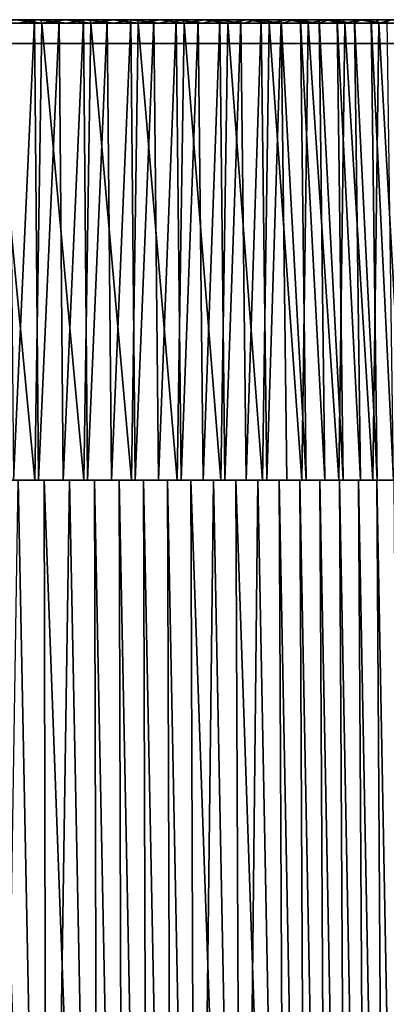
# Model space of a CAD drawing. Header units: millimetres. Extents: x -101 to 102, y -40 to 284.
# Tile 178 of 183: x 22 to 49, y 210 to 283. Entities that reach past the tile are written whole.
import ezdxf

# ---------------------------------------------------------------- set-up
doc = ezdxf.new("R2010")
doc.units = ezdxf.units.MM
doc.header["$LTSCALE"] = 65.185185
for name, color, linetype in [('281', 7, 'CONTINUOUS'), ('282', 7, 'CONTINUOUS'), ('283', 7, 'CONTINUOUS'), ('284', 7, 'CONTINUOUS'), ('285', 7, 'CONTINUOUS'), ('291', 7, 'CONTINUOUS'), ('292', 7, 'CONTINUOUS'), ('293', 7, 'CONTINUOUS'), ('298', 7, 'CONTINUOUS')]:
    doc.layers.add(name, color=color, linetype=linetype)

msp = doc.modelspace()

# ---------------------------------------------------------------- linework, layer by layer
at = {"layer": '281', "color": 7, "linetype": 'Continuous'}
for points in [[(21.231, 282.968, 56.399), (23.067, 282.968, 55.674), (16.454, 282.968, 56.411), (21.231, 282.968, 56.399)], [(16.454, 282.968, 56.411), (23.067, 282.968, 55.674), (20.186, 282.968, 55.187), (16.454, 282.968, 56.411)], [(23.53, 282.968, -55.469), (21.693, 282.968, -56.213), (19.687, 282.968, -55.36), (23.53, 282.968, -55.469)], [(25.343, 282.968, -54.664), (23.53, 282.968, -55.469), (19.687, 282.968, -55.36), (25.343, 282.968, -54.664)], [(23.258, 282.968, -53.958), (25.343, 282.968, -54.664), (19.687, 282.968, -55.36), (23.258, 282.968, -53.958)], [(24.874, 282.968, 54.891), (26.654, 282.968, 54.049), (20.186, 282.968, 55.187), (24.874, 282.968, 54.891)], [(20.186, 282.968, 55.187), (26.654, 282.968, 54.049), (23.824, 282.968, 53.716), (20.186, 282.968, 55.187)], [(23.067, 282.968, 55.674), (24.874, 282.968, 54.891), (20.186, 282.968, 55.187), (23.067, 282.968, 55.674)], [(27.127, 282.968, -53.802), (25.343, 282.968, -54.664), (23.258, 282.968, -53.958), (27.127, 282.968, -53.802)], [(26.729, 282.968, -52.325), (27.127, 282.968, -53.802), (23.258, 282.968, -53.958), (26.729, 282.968, -52.325)], [(28.409, 282.968, 53.147), (30.136, 282.968, 52.187), (23.824, 282.968, 53.716), (28.409, 282.968, 53.147)], [(23.824, 282.968, 53.716), (30.136, 282.968, 52.187), (27.362, 282.968, 52.003), (23.824, 282.968, 53.716)], [(26.654, 282.968, 54.049), (28.409, 282.968, 53.147), (23.824, 282.968, 53.716), (26.654, 282.968, 54.049)], [(28.876, 282.968, -52.884), (27.127, 282.968, -53.802), (26.729, 282.968, -52.325), (28.876, 282.968, -52.884)], [(30.597, 282.968, -51.907), (28.876, 282.968, -52.884), (26.729, 282.968, -52.325), (30.597, 282.968, -51.907)], [(30.087, 282.968, -50.47), (30.597, 282.968, -51.907), (26.729, 282.968, -52.325), (30.087, 282.968, -50.47)], [(31.827, 282.968, 51.174), (33.48, 282.968, 50.107), (27.362, 282.968, 52.003), (31.827, 282.968, 51.174)], [(27.362, 282.968, 52.003), (33.48, 282.968, 50.107), (30.769, 282.968, 50.063), (27.362, 282.968, 52.003)], [(30.136, 282.968, 52.187), (31.827, 282.968, 51.174), (27.362, 282.968, 52.003), (30.136, 282.968, 52.187)], [(32.289, 282.968, -50.871), (30.597, 282.968, -51.907), (30.087, 282.968, -50.47), (32.289, 282.968, -50.871)], [(33.946, 282.968, -49.782), (32.289, 282.968, -50.871), (30.087, 282.968, -50.47), (33.946, 282.968, -49.782)], [(33.316, 282.968, -48.398), (33.946, 282.968, -49.782), (30.087, 282.968, -50.47), (33.316, 282.968, -48.398)], [(33.48, 282.968, 50.107), (35.102, 282.968, 48.985), (30.769, 282.968, 50.063), (33.48, 282.968, 50.107)], [(30.769, 282.968, 50.063), (35.102, 282.968, 48.985), (34.049, 282.968, 47.892), (30.769, 282.968, 50.063)], [(35.562, 282.968, -48.641), (33.946, 282.968, -49.782), (33.316, 282.968, -48.398), (35.562, 282.968, -48.641)], [(37.138, 282.968, -47.449), (35.562, 282.968, -48.641), (33.316, 282.968, -48.398), (37.138, 282.968, -47.449)], [(36.407, 282.968, -46.119), (37.138, 282.968, -47.449), (33.316, 282.968, -48.398), (36.407, 282.968, -46.119)], [(36.688, 282.968, 47.808), (38.234, 282.968, 46.581), (34.049, 282.968, 47.892), (36.688, 282.968, 47.808)], [(34.049, 282.968, 47.892), (38.234, 282.968, 46.581), (37.167, 282.968, 45.515), (34.049, 282.968, 47.892)], [(35.102, 282.968, 48.985), (36.688, 282.968, 47.808), (34.049, 282.968, 47.892), (35.102, 282.968, 48.985)], [(38.679, 282.968, -46.201), (37.138, 282.968, -47.449), (36.407, 282.968, -46.119), (38.679, 282.968, -46.201)], [(40.179, 282.968, -44.903), (38.679, 282.968, -46.201), (36.407, 282.968, -46.119), (40.179, 282.968, -44.903)], [(39.34, 282.968, -43.644), (40.179, 282.968, -44.903), (36.407, 282.968, -46.119), (39.34, 282.968, -43.644)], [(39.735, 282.968, 45.308), (41.195, 282.968, 43.985), (37.167, 282.968, 45.515), (39.735, 282.968, 45.308)], [(37.167, 282.968, 45.515), (41.195, 282.968, 43.985), (40.127, 282.968, 42.928), (37.167, 282.968, 45.515)], [(38.234, 282.968, 46.581), (39.735, 282.968, 45.308), (37.167, 282.968, 45.515), (38.234, 282.968, 46.581)], [(41.633, 282.968, -43.559), (40.179, 282.968, -44.903), (39.34, 282.968, -43.644), (41.633, 282.968, -43.559)], [(42.111, 282.968, -40.977), (41.633, 282.968, -43.559), (39.34, 282.968, -43.644), (42.111, 282.968, -40.977)], [(42.613, 282.968, 42.611), (43.986, 282.968, 41.192), (40.127, 282.968, 42.928), (42.613, 282.968, 42.611)], [(40.127, 282.968, 42.928), (43.986, 282.968, 41.192), (42.902, 282.968, 40.155), (40.127, 282.968, 42.928)], [(41.195, 282.968, 43.985), (42.613, 282.968, 42.611), (40.127, 282.968, 42.928), (41.195, 282.968, 43.985)], [(43.039, 282.968, -42.171), (41.633, 282.968, -43.559), (42.111, 282.968, -40.977), (43.039, 282.968, -42.171)], [(44.401, 282.968, -40.734), (43.039, 282.968, -42.171), (42.111, 282.968, -40.977), (44.401, 282.968, -40.734)], [(44.695, 282.968, -38.141), (44.401, 282.968, -40.734), (42.111, 282.968, -40.977), (44.695, 282.968, -38.141)], [(45.31, 282.968, 39.733), (46.583, 282.968, 38.232), (42.902, 282.968, 40.155), (45.31, 282.968, 39.733)], [(42.902, 282.968, 40.155), (46.583, 282.968, 38.232), (45.489, 282.968, 37.198), (42.902, 282.968, 40.155)], [(43.986, 282.968, 41.192), (45.31, 282.968, 39.733), (42.902, 282.968, 40.155), (43.986, 282.968, 41.192)], [(45.718, 282.968, -39.251), (44.401, 282.968, -40.734), (44.695, 282.968, -38.141), (45.718, 282.968, -39.251)], [(46.985, 282.968, -37.725), (45.718, 282.968, -39.251), (44.695, 282.968, -38.141), (46.985, 282.968, -37.725)], [(47.095, 282.968, -35.135), (46.985, 282.968, -37.725), (44.695, 282.968, -38.141), (47.095, 282.968, -35.135)], [(47.809, 282.968, 36.686), (48.986, 282.968, 35.099), (45.489, 282.968, 37.198), (47.809, 282.968, 36.686)], [(45.489, 282.968, 37.198), (48.986, 282.968, 35.099), (47.872, 282.968, 34.077), (45.489, 282.968, 37.198)], [(46.583, 282.968, 38.232), (47.809, 282.968, 36.686), (45.489, 282.968, 37.198), (46.583, 282.968, 38.232)], [(48.198, 282.968, -36.163), (46.985, 282.968, -37.725), (47.095, 282.968, -35.135), (48.198, 282.968, -36.163)], [(49.358, 282.968, -34.563), (48.198, 282.968, -36.163), (47.095, 282.968, -35.135), (49.358, 282.968, -34.563)], [(49.285, 282.968, -31.993), (49.358, 282.968, -34.563), (47.095, 282.968, -35.135), (49.285, 282.968, -31.993)], [(50.108, 282.968, 33.478), (51.174, 282.968, 31.824), (47.872, 282.968, 34.077), (50.108, 282.968, 33.478)], [(47.872, 282.968, 34.077), (51.174, 282.968, 31.824), (50.04, 282.968, 30.804), (47.872, 282.968, 34.077)], [(48.986, 282.968, 35.099), (50.108, 282.968, 33.478), (47.872, 282.968, 34.077), (48.986, 282.968, 35.099)]]:
    msp.add_3dface(points, dxfattribs=at)
at = {"layer": '282', "color": 7, "linetype": 'Continuous'}
for points in [[(23.258, 282.968, -53.958), (19.687, 282.968, -55.36), (21.858, 282.716, -54.269), (23.258, 282.968, -53.958)], [(25.429, 282.716, -52.69), (23.258, 282.968, -53.958), (21.858, 282.716, -54.269), (25.429, 282.716, -52.69)], [(26.729, 282.968, -52.325), (23.258, 282.968, -53.958), (25.429, 282.716, -52.69), (26.729, 282.968, -52.325)], [(28.886, 282.716, -50.877), (26.729, 282.968, -52.325), (25.429, 282.716, -52.69), (28.886, 282.716, -50.877)], [(30.087, 282.968, -50.47), (26.729, 282.968, -52.325), (28.886, 282.716, -50.877), (30.087, 282.968, -50.47)], [(32.217, 282.716, -48.836), (30.087, 282.968, -50.47), (28.886, 282.716, -50.877), (32.217, 282.716, -48.836)], [(33.316, 282.968, -48.398), (30.087, 282.968, -50.47), (32.217, 282.716, -48.836), (33.316, 282.968, -48.398)], [(33.829, 282.716, -47.734), (33.316, 282.968, -48.398), (32.217, 282.716, -48.836), (33.829, 282.716, -47.734)], [(36.407, 282.968, -46.119), (33.316, 282.968, -48.398), (35.405, 282.716, -46.577), (36.407, 282.968, -46.119)], [(35.405, 282.716, -46.577), (33.316, 282.968, -48.398), (33.829, 282.716, -47.734), (35.405, 282.716, -46.577)], [(36.941, 282.716, -45.369), (36.407, 282.968, -46.119), (35.405, 282.716, -46.577), (36.941, 282.716, -45.369)], [(39.34, 282.968, -43.644), (36.407, 282.968, -46.119), (38.436, 282.716, -44.109), (39.34, 282.968, -43.644)], [(38.436, 282.716, -44.109), (36.407, 282.968, -46.119), (36.941, 282.716, -45.369), (38.436, 282.716, -44.109)], [(39.888, 282.716, -42.8), (39.34, 282.968, -43.644), (38.436, 282.716, -44.109), (39.888, 282.716, -42.8)], [(42.111, 282.968, -40.977), (39.34, 282.968, -43.644), (41.296, 282.716, -41.444), (42.111, 282.968, -40.977)], [(41.296, 282.716, -41.444), (39.34, 282.968, -43.644), (39.888, 282.716, -42.8), (41.296, 282.716, -41.444)], [(42.658, 282.716, -40.041), (42.111, 282.968, -40.977), (41.296, 282.716, -41.444), (42.658, 282.716, -40.041)], [(44.695, 282.968, -38.141), (42.111, 282.968, -40.977), (43.973, 282.716, -38.593), (44.695, 282.968, -38.141)], [(43.973, 282.716, -38.593), (42.111, 282.968, -40.977), (42.658, 282.716, -40.041), (43.973, 282.716, -38.593)], [(45.238, 282.716, -37.102), (44.695, 282.968, -38.141), (43.973, 282.716, -38.593), (45.238, 282.716, -37.102)], [(47.095, 282.968, -35.135), (44.695, 282.968, -38.141), (46.452, 282.716, -35.569), (47.095, 282.968, -35.135)], [(46.452, 282.716, -35.569), (44.695, 282.968, -38.141), (45.238, 282.716, -37.102), (46.452, 282.716, -35.569)], [(48.721, 282.716, -32.393), (47.095, 282.968, -35.135), (46.452, 282.716, -35.569), (48.721, 282.716, -32.393)], [(49.285, 282.968, -31.993), (47.095, 282.968, -35.135), (48.721, 282.716, -32.393), (49.285, 282.968, -31.993)], [(50.769, 282.716, -29.079), (49.285, 282.968, -31.993), (48.721, 282.716, -32.393), (50.769, 282.716, -29.079)]]:
    msp.add_3dface(points, dxfattribs=at)
at = {"layer": '283', "color": 7, "linetype": 'Continuous'}
for points in [[(19.885, 282.716, -57.144), (21.693, 282.968, -56.213), (23.594, 282.716, -55.715), (19.885, 282.716, -57.144)], [(21.693, 282.968, -56.213), (23.53, 282.968, -55.469), (23.594, 282.716, -55.715), (21.693, 282.968, -56.213)], [(23.53, 282.968, -55.469), (25.343, 282.968, -54.664), (23.594, 282.716, -55.715), (23.53, 282.968, -55.469)], [(23.594, 282.716, -55.715), (25.343, 282.968, -54.664), (27.202, 282.716, -54.045), (23.594, 282.716, -55.715)], [(25.343, 282.968, -54.664), (27.127, 282.968, -53.802), (27.202, 282.716, -54.045), (25.343, 282.968, -54.664)], [(27.127, 282.968, -53.802), (28.876, 282.968, -52.884), (27.202, 282.716, -54.045), (27.127, 282.968, -53.802)], [(27.202, 282.716, -54.045), (28.876, 282.968, -52.884), (30.692, 282.716, -52.142), (27.202, 282.716, -54.045)], [(28.876, 282.968, -52.884), (30.597, 282.968, -51.907), (30.692, 282.716, -52.142), (28.876, 282.968, -52.884)], [(30.597, 282.968, -51.907), (32.289, 282.968, -50.871), (30.692, 282.716, -52.142), (30.597, 282.968, -51.907)], [(30.692, 282.716, -52.142), (32.289, 282.968, -50.871), (34.05, 282.716, -50.014), (30.692, 282.716, -52.142)], [(32.289, 282.968, -50.871), (33.946, 282.968, -49.782), (34.05, 282.716, -50.014), (32.289, 282.968, -50.871)], [(33.946, 282.968, -49.782), (35.562, 282.968, -48.641), (34.05, 282.716, -50.014), (33.946, 282.968, -49.782)], [(34.05, 282.716, -50.014), (35.562, 282.968, -48.641), (37.261, 282.716, -47.671), (34.05, 282.716, -50.014)], [(35.562, 282.968, -48.641), (37.138, 282.968, -47.449), (37.261, 282.716, -47.671), (35.562, 282.968, -48.641)], [(37.138, 282.968, -47.449), (38.679, 282.968, -46.201), (37.261, 282.716, -47.671), (37.138, 282.968, -47.449)], [(37.261, 282.716, -47.671), (38.679, 282.968, -46.201), (40.311, 282.716, -45.121), (37.261, 282.716, -47.671)], [(38.679, 282.968, -46.201), (40.179, 282.968, -44.903), (40.311, 282.716, -45.121), (38.679, 282.968, -46.201)], [(40.179, 282.968, -44.903), (41.633, 282.968, -43.559), (40.311, 282.716, -45.121), (40.179, 282.968, -44.903)], [(40.311, 282.716, -45.121), (41.633, 282.968, -43.559), (43.187, 282.716, -42.376), (40.311, 282.716, -45.121)], [(41.633, 282.968, -43.559), (43.039, 282.968, -42.171), (43.187, 282.716, -42.376), (41.633, 282.968, -43.559)], [(43.039, 282.968, -42.171), (44.401, 282.968, -40.734), (43.187, 282.716, -42.376), (43.039, 282.968, -42.171)], [(43.187, 282.716, -42.376), (44.401, 282.968, -40.734), (45.877, 282.716, -39.449), (43.187, 282.716, -42.376)], [(44.401, 282.968, -40.734), (45.718, 282.968, -39.251), (45.877, 282.716, -39.449), (44.401, 282.968, -40.734)], [(45.718, 282.968, -39.251), (46.985, 282.968, -37.725), (45.877, 282.716, -39.449), (45.718, 282.968, -39.251)], [(45.877, 282.716, -39.449), (46.985, 282.968, -37.725), (48.369, 282.716, -36.351), (45.877, 282.716, -39.449)], [(46.985, 282.968, -37.725), (48.198, 282.968, -36.163), (48.369, 282.716, -36.351), (46.985, 282.968, -37.725)], [(48.198, 282.968, -36.163), (49.358, 282.968, -34.563), (48.369, 282.716, -36.351), (48.198, 282.968, -36.163)], [(48.369, 282.716, -36.351), (49.358, 282.968, -34.563), (50.651, 282.716, -33.097), (48.369, 282.716, -36.351)]]:
    msp.add_3dface(points, dxfattribs=at)
at = {"layer": '284', "color": 7, "linetype": 'Continuous'}
for points in [[(19.375, 249.068, -57.319), (19.885, 282.716, -57.144), (23.08, 249.068, -55.93), (19.375, 249.068, -57.319)], [(19.885, 282.716, -57.144), (23.594, 282.716, -55.715), (23.08, 249.068, -55.93), (19.885, 282.716, -57.144)], [(23.08, 249.068, -55.93), (23.594, 282.716, -55.715), (26.686, 249.068, -54.302), (23.08, 249.068, -55.93)], [(23.594, 282.716, -55.715), (27.202, 282.716, -54.045), (26.686, 249.068, -54.302), (23.594, 282.716, -55.715)], [(26.686, 249.068, -54.302), (27.202, 282.716, -54.045), (30.179, 249.068, -52.441), (26.686, 249.068, -54.302)], [(27.202, 282.716, -54.045), (30.692, 282.716, -52.142), (30.179, 249.068, -52.441), (27.202, 282.716, -54.045)], [(30.179, 249.068, -52.441), (30.692, 282.716, -52.142), (33.542, 249.068, -50.357), (30.179, 249.068, -52.441)], [(30.692, 282.716, -52.142), (34.05, 282.716, -50.014), (33.542, 249.068, -50.357), (30.692, 282.716, -52.142)], [(33.542, 249.068, -50.357), (34.05, 282.716, -50.014), (36.761, 249.068, -48.057), (33.542, 249.068, -50.357)], [(34.05, 282.716, -50.014), (37.261, 282.716, -47.671), (36.761, 249.068, -48.057), (34.05, 282.716, -50.014)], [(36.761, 249.068, -48.057), (37.261, 282.716, -47.671), (39.824, 249.068, -45.552), (36.761, 249.068, -48.057)], [(37.261, 282.716, -47.671), (40.311, 282.716, -45.121), (39.824, 249.068, -45.552), (37.261, 282.716, -47.671)], [(39.824, 249.068, -45.552), (40.311, 282.716, -45.121), (42.716, 249.068, -42.851), (39.824, 249.068, -45.552)], [(40.311, 282.716, -45.121), (43.187, 282.716, -42.376), (42.716, 249.068, -42.851), (40.311, 282.716, -45.121)], [(42.716, 249.068, -42.851), (43.187, 282.716, -42.376), (45.426, 249.068, -39.968), (42.716, 249.068, -42.851)], [(43.187, 282.716, -42.376), (45.877, 282.716, -39.449), (45.426, 249.068, -39.968), (43.187, 282.716, -42.376)], [(45.426, 249.068, -39.968), (45.877, 282.716, -39.449), (47.941, 249.068, -36.913), (45.426, 249.068, -39.968)], [(45.877, 282.716, -39.449), (48.369, 282.716, -36.351), (47.941, 249.068, -36.913), (45.877, 282.716, -39.449)], [(47.941, 249.068, -36.913), (48.369, 282.716, -36.351), (50.251, 249.068, -33.701), (47.941, 249.068, -36.913)], [(48.369, 282.716, -36.351), (50.651, 282.716, -33.097), (50.251, 249.068, -33.701), (48.369, 282.716, -36.351)]]:
    msp.add_3dface(points, dxfattribs=at)
at = {"layer": '285', "linetype": 'Continuous'}
for points in [[(23.067, 282.968, 55.674), (21.231, 282.968, 56.399), (21.505, 249.068, 56.929), (23.067, 282.968, 55.674)], [(23.35, 249.068, 56.197), (23.067, 282.968, 55.674), (21.505, 249.068, 56.929), (23.35, 249.068, 56.197)], [(24.874, 282.968, 54.891), (23.067, 282.968, 55.674), (23.35, 249.068, 56.197), (24.874, 282.968, 54.891)], [(25.171, 249.068, 55.406), (24.874, 282.968, 54.891), (23.35, 249.068, 56.197), (25.171, 249.068, 55.406)], [(26.654, 282.968, 54.049), (24.874, 282.968, 54.891), (25.171, 249.068, 55.406), (26.654, 282.968, 54.049)], [(26.965, 249.068, 54.555), (26.654, 282.968, 54.049), (25.171, 249.068, 55.406), (26.965, 249.068, 54.555)], [(28.409, 282.968, 53.147), (26.654, 282.968, 54.049), (26.965, 249.068, 54.555), (28.409, 282.968, 53.147)], [(28.731, 249.068, 53.646), (28.409, 282.968, 53.147), (26.965, 249.068, 54.555), (28.731, 249.068, 53.646)], [(30.136, 282.968, 52.187), (28.409, 282.968, 53.147), (28.731, 249.068, 53.646), (30.136, 282.968, 52.187)], [(30.465, 249.068, 52.681), (30.136, 282.968, 52.187), (28.731, 249.068, 53.646), (30.465, 249.068, 52.681)], [(31.827, 282.968, 51.174), (30.136, 282.968, 52.187), (30.465, 249.068, 52.681), (31.827, 282.968, 51.174)], [(32.168, 249.068, 51.659), (31.827, 282.968, 51.174), (30.465, 249.068, 52.681), (32.168, 249.068, 51.659)], [(33.48, 282.968, 50.107), (31.827, 282.968, 51.174), (32.168, 249.068, 51.659), (33.48, 282.968, 50.107)], [(33.836, 249.068, 50.582), (33.48, 282.968, 50.107), (32.168, 249.068, 51.659), (33.836, 249.068, 50.582)], [(35.102, 282.968, 48.985), (33.48, 282.968, 50.107), (33.836, 249.068, 50.582), (35.102, 282.968, 48.985)], [(35.468, 249.068, 49.451), (35.102, 282.968, 48.985), (33.836, 249.068, 50.582), (35.468, 249.068, 49.451)], [(36.688, 282.968, 47.808), (35.102, 282.968, 48.985), (35.468, 249.068, 49.451), (36.688, 282.968, 47.808)], [(37.062, 249.068, 48.268), (36.688, 282.968, 47.808), (35.468, 249.068, 49.451), (37.062, 249.068, 48.268)], [(38.234, 282.968, 46.581), (36.688, 282.968, 47.808), (37.062, 249.068, 48.268), (38.234, 282.968, 46.581)], [(38.617, 249.068, 47.033), (38.234, 282.968, 46.581), (37.062, 249.068, 48.268), (38.617, 249.068, 47.033)], [(39.735, 282.968, 45.308), (38.234, 282.968, 46.581), (38.617, 249.068, 47.033), (39.735, 282.968, 45.308)], [(40.131, 249.068, 45.748), (39.735, 282.968, 45.308), (38.617, 249.068, 47.033), (40.131, 249.068, 45.748)], [(41.195, 282.968, 43.985), (39.735, 282.968, 45.308), (40.131, 249.068, 45.748), (41.195, 282.968, 43.985)], [(41.602, 249.068, 44.415), (41.195, 282.968, 43.985), (40.131, 249.068, 45.748), (41.602, 249.068, 44.415)], [(42.613, 282.968, 42.611), (41.195, 282.968, 43.985), (43.028, 249.068, 43.034), (42.613, 282.968, 42.611)], [(43.028, 249.068, 43.034), (41.195, 282.968, 43.985), (41.602, 249.068, 44.415), (43.028, 249.068, 43.034)], [(43.986, 282.968, 41.192), (42.613, 282.968, 42.611), (44.409, 249.068, 41.607), (43.986, 282.968, 41.192)], [(44.409, 249.068, 41.607), (42.613, 282.968, 42.611), (43.028, 249.068, 43.034), (44.409, 249.068, 41.607)], [(45.31, 282.968, 39.733), (43.986, 282.968, 41.192), (45.743, 249.068, 40.136), (45.31, 282.968, 39.733)], [(45.743, 249.068, 40.136), (43.986, 282.968, 41.192), (44.409, 249.068, 41.607), (45.743, 249.068, 40.136)], [(46.583, 282.968, 38.232), (45.31, 282.968, 39.733), (47.028, 249.068, 38.623), (46.583, 282.968, 38.232)], [(47.028, 249.068, 38.623), (45.31, 282.968, 39.733), (45.743, 249.068, 40.136), (47.028, 249.068, 38.623)], [(47.809, 282.968, 36.686), (46.583, 282.968, 38.232), (48.263, 249.068, 37.068), (47.809, 282.968, 36.686)], [(48.263, 249.068, 37.068), (46.583, 282.968, 38.232), (47.028, 249.068, 38.623), (48.263, 249.068, 37.068)], [(48.986, 282.968, 35.099), (47.809, 282.968, 36.686), (49.446, 249.068, 35.474), (48.986, 282.968, 35.099)], [(49.446, 249.068, 35.474), (47.809, 282.968, 36.686), (48.263, 249.068, 37.068), (49.446, 249.068, 35.474)]]:
    msp.add_3dface(points, dxfattribs=at)
at = {"layer": '291', "linetype": 'Continuous'}
for points in [[(-63.284, 249.068, -2.035), (-63.317, 249.068, 0.003), (63.284, 249.068, -2.035), (-63.284, 249.068, -2.035)], [(63.284, 249.068, -2.035), (-63.317, 249.068, 0.003), (63.317, 249.068, 0.003), (63.284, 249.068, -2.035)], [(63.317, 249.068, 0.003), (-63.317, 249.068, 0.003), (-63.284, 249.068, 2.041), (63.317, 249.068, 0.003)], [(-63.186, 249.068, -4.064), (-63.284, 249.068, -2.035), (63.186, 249.068, -4.064), (-63.186, 249.068, -4.064)], [(63.186, 249.068, -4.064), (-63.284, 249.068, -2.035), (63.284, 249.068, -2.035), (63.186, 249.068, -4.064)], [(63.284, 249.068, 2.041), (63.317, 249.068, 0.003), (-63.284, 249.068, 2.041), (63.284, 249.068, 2.041)], [(-63.186, 249.068, 4.069), (63.284, 249.068, 2.041), (-63.284, 249.068, 2.041), (-63.186, 249.068, 4.069)], [(-63.024, 249.068, -6.084), (-63.186, 249.068, -4.064), (63.024, 249.068, -6.084), (-63.024, 249.068, -6.084)], [(63.024, 249.068, -6.084), (-63.186, 249.068, -4.064), (63.186, 249.068, -4.064), (63.024, 249.068, -6.084)], [(63.186, 249.068, 4.069), (63.284, 249.068, 2.041), (-63.186, 249.068, 4.069), (63.186, 249.068, 4.069)], [(-63.024, 249.068, 6.089), (63.186, 249.068, 4.069), (-63.186, 249.068, 4.069), (-63.024, 249.068, 6.089)], [(-62.797, 249.068, -8.095), (-63.024, 249.068, -6.084), (62.797, 249.068, -8.095), (-62.797, 249.068, -8.095)], [(62.797, 249.068, -8.095), (-63.024, 249.068, -6.084), (63.024, 249.068, -6.084), (62.797, 249.068, -8.095)], [(63.024, 249.068, 6.089), (63.186, 249.068, 4.069), (-63.024, 249.068, 6.089), (63.024, 249.068, 6.089)], [(-62.797, 249.068, 8.101), (63.024, 249.068, 6.089), (-63.024, 249.068, 6.089), (-62.797, 249.068, 8.101)], [(-62.506, 249.068, -10.099), (-62.797, 249.068, -8.095), (62.506, 249.068, -10.099), (-62.506, 249.068, -10.099)], [(62.506, 249.068, -10.099), (-62.797, 249.068, -8.095), (62.797, 249.068, -8.095), (62.506, 249.068, -10.099)], [(62.797, 249.068, 8.101), (63.024, 249.068, 6.089), (-62.797, 249.068, 8.101), (62.797, 249.068, 8.101)], [(-62.506, 249.068, 10.104), (62.797, 249.068, 8.101), (-62.797, 249.068, 8.101), (-62.506, 249.068, 10.104)], [(-62.149, 249.068, -12.099), (-62.506, 249.068, -10.099), (62.149, 249.068, -12.099), (-62.149, 249.068, -12.099)], [(62.149, 249.068, -12.099), (-62.506, 249.068, -10.099), (62.506, 249.068, -10.099), (62.149, 249.068, -12.099)], [(62.506, 249.068, 10.104), (62.797, 249.068, 8.101), (-62.506, 249.068, 10.104), (62.506, 249.068, 10.104)], [(-62.149, 249.068, 12.105), (62.506, 249.068, 10.104), (-62.506, 249.068, 10.104), (-62.149, 249.068, 12.105)], [(-61.728, 249.068, -14.09), (-62.149, 249.068, -12.099), (61.728, 249.068, -14.09), (-61.728, 249.068, -14.09)], [(61.728, 249.068, -14.09), (-62.149, 249.068, -12.099), (62.149, 249.068, -12.099), (61.728, 249.068, -14.09)], [(62.149, 249.068, 12.105), (62.506, 249.068, 10.104), (-62.149, 249.068, 12.105), (62.149, 249.068, 12.105)], [(-61.728, 249.068, 14.096), (62.149, 249.068, 12.105), (-62.149, 249.068, 12.105), (-61.728, 249.068, 14.096)], [(-61.244, 249.068, -16.065), (-61.728, 249.068, -14.09), (61.244, 249.068, -16.065), (-61.244, 249.068, -16.065)], [(61.244, 249.068, -16.065), (-61.728, 249.068, -14.09), (61.728, 249.068, -14.09), (61.244, 249.068, -16.065)], [(61.728, 249.068, 14.096), (62.149, 249.068, 12.105), (-61.728, 249.068, 14.096), (61.728, 249.068, 14.096)], [(-61.244, 249.068, 16.071), (61.728, 249.068, 14.096), (-61.728, 249.068, 14.096), (-61.244, 249.068, 16.071)], [(-60.699, 249.068, -18.017), (-61.244, 249.068, -16.065), (60.699, 249.068, -18.017), (-60.699, 249.068, -18.017)], [(60.699, 249.068, -18.017), (-61.244, 249.068, -16.065), (61.244, 249.068, -16.065), (60.699, 249.068, -18.017)], [(61.244, 249.068, 16.071), (61.728, 249.068, 14.096), (-61.244, 249.068, 16.071), (61.244, 249.068, 16.071)], [(-60.699, 249.068, 18.023), (61.244, 249.068, 16.071), (-61.244, 249.068, 16.071), (-60.699, 249.068, 18.023)], [(-60.092, 249.068, -19.949), (-60.699, 249.068, -18.017), (60.092, 249.068, -19.949), (-60.092, 249.068, -19.949)], [(60.092, 249.068, -19.949), (-60.699, 249.068, -18.017), (60.699, 249.068, -18.017), (60.092, 249.068, -19.949)], [(60.699, 249.068, 18.023), (61.244, 249.068, 16.071), (-60.699, 249.068, 18.023), (60.699, 249.068, 18.023)], [(-60.092, 249.068, 19.955), (60.699, 249.068, 18.023), (-60.699, 249.068, 18.023), (-60.092, 249.068, 19.955)], [(-59.421, 249.068, -21.864), (-60.092, 249.068, -19.949), (59.421, 249.068, -21.864), (-59.421, 249.068, -21.864)], [(59.421, 249.068, -21.864), (-60.092, 249.068, -19.949), (60.092, 249.068, -19.949), (59.421, 249.068, -21.864)], [(60.092, 249.068, 19.955), (60.699, 249.068, 18.023), (-60.092, 249.068, 19.955), (60.092, 249.068, 19.955)], [(-59.421, 249.068, 21.87), (60.092, 249.068, 19.955), (-60.092, 249.068, 19.955), (-59.421, 249.068, 21.87)], [(-58.69, 249.068, -23.757), (-59.421, 249.068, -21.864), (58.69, 249.068, -23.757), (-58.69, 249.068, -23.757)], [(58.69, 249.068, -23.757), (-59.421, 249.068, -21.864), (59.421, 249.068, -21.864), (58.69, 249.068, -23.757)], [(59.421, 249.068, 21.87), (60.092, 249.068, 19.955), (-59.421, 249.068, 21.87), (59.421, 249.068, 21.87)], [(-58.69, 249.068, 23.763), (59.421, 249.068, 21.87), (-59.421, 249.068, 21.87), (-58.69, 249.068, 23.763)], [(-57.9, 249.068, -25.624), (-58.69, 249.068, -23.757), (57.9, 249.068, -25.624), (-57.9, 249.068, -25.624)], [(57.9, 249.068, -25.624), (-58.69, 249.068, -23.757), (58.69, 249.068, -23.757), (57.9, 249.068, -25.624)], [(58.69, 249.068, 23.763), (59.421, 249.068, 21.87), (-58.69, 249.068, 23.763), (58.69, 249.068, 23.763)], [(-57.9, 249.068, 25.63), (58.69, 249.068, 23.763), (-58.69, 249.068, 23.763), (-57.9, 249.068, 25.63)], [(-57.05, 249.068, -27.463), (-57.9, 249.068, -25.624), (57.05, 249.068, -27.463), (-57.05, 249.068, -27.463)], [(57.05, 249.068, -27.463), (-57.9, 249.068, -25.624), (57.9, 249.068, -25.624), (57.05, 249.068, -27.463)], [(57.9, 249.068, 25.63), (58.69, 249.068, 23.763), (-57.9, 249.068, 25.63), (57.9, 249.068, 25.63)], [(-57.05, 249.068, 27.469), (57.9, 249.068, 25.63), (-57.9, 249.068, 25.63), (-57.05, 249.068, 27.469)], [(-56.137, 249.068, -29.281), (-57.05, 249.068, -27.463), (56.137, 249.068, -29.281), (-56.137, 249.068, -29.281)], [(56.137, 249.068, -29.281), (-57.05, 249.068, -27.463), (57.05, 249.068, -27.463), (56.137, 249.068, -29.281)], [(57.05, 249.068, 27.469), (57.9, 249.068, 25.63), (-57.05, 249.068, 27.469), (57.05, 249.068, 27.469)], [(-56.137, 249.068, 29.286), (57.05, 249.068, 27.469), (-57.05, 249.068, 27.469), (-56.137, 249.068, 29.286)], [(-55.166, 249.068, -31.071), (-56.137, 249.068, -29.281), (55.166, 249.068, -31.071), (-55.166, 249.068, -31.071)], [(55.166, 249.068, -31.071), (-56.137, 249.068, -29.281), (56.137, 249.068, -29.281), (55.166, 249.068, -31.071)], [(56.137, 249.068, 29.286), (57.05, 249.068, 27.469), (-56.137, 249.068, 29.286), (56.137, 249.068, 29.286)], [(-55.166, 249.068, 31.077), (56.137, 249.068, 29.286), (-56.137, 249.068, 29.286), (-55.166, 249.068, 31.077)], [(-54.14, 249.068, -32.828), (-55.166, 249.068, -31.071), (54.14, 249.068, -32.828), (-54.14, 249.068, -32.828)], [(54.14, 249.068, -32.828), (-55.166, 249.068, -31.071), (55.166, 249.068, -31.071), (54.14, 249.068, -32.828)], [(55.166, 249.068, 31.077), (56.137, 249.068, 29.286), (-55.166, 249.068, 31.077), (55.166, 249.068, 31.077)], [(-54.14, 249.068, 32.834), (55.166, 249.068, 31.077), (-55.166, 249.068, 31.077), (-54.14, 249.068, 32.834)], [(-53.062, 249.068, -34.544), (-54.14, 249.068, -32.828), (53.062, 249.068, -34.544), (-53.062, 249.068, -34.544)], [(53.062, 249.068, -34.544), (-54.14, 249.068, -32.828), (54.14, 249.068, -32.828), (53.062, 249.068, -34.544)], [(54.14, 249.068, 32.834), (55.166, 249.068, 31.077), (-54.14, 249.068, 32.834), (54.14, 249.068, 32.834)], [(-53.062, 249.068, 34.55), (54.14, 249.068, 32.834), (-54.14, 249.068, 32.834), (-53.062, 249.068, 34.55)], [(-51.93, 249.068, -36.224), (-53.062, 249.068, -34.544), (51.93, 249.068, -36.224), (-51.93, 249.068, -36.224)], [(51.93, 249.068, -36.224), (-53.062, 249.068, -34.544), (53.062, 249.068, -34.544), (51.93, 249.068, -36.224)], [(53.062, 249.068, 34.55), (54.14, 249.068, 32.834), (-53.062, 249.068, 34.55), (53.062, 249.068, 34.55)], [(-51.93, 249.068, 36.229), (53.062, 249.068, 34.55), (-53.062, 249.068, 34.55), (-51.93, 249.068, 36.229)], [(-50.744, 249.068, -37.868), (-51.93, 249.068, -36.224), (50.744, 249.068, -37.868), (-50.744, 249.068, -37.868)], [(50.744, 249.068, -37.868), (-51.93, 249.068, -36.224), (51.93, 249.068, -36.224), (50.744, 249.068, -37.868)], [(51.93, 249.068, 36.229), (53.062, 249.068, 34.55), (-51.93, 249.068, 36.229), (51.93, 249.068, 36.229)], [(-50.744, 249.068, 37.874), (51.93, 249.068, 36.229), (-51.93, 249.068, 36.229), (-50.744, 249.068, 37.874)], [(-49.505, 249.068, -39.473), (-50.744, 249.068, -37.868), (49.505, 249.068, -39.473), (-49.505, 249.068, -39.473)], [(49.505, 249.068, -39.473), (-50.744, 249.068, -37.868), (50.744, 249.068, -37.868), (49.505, 249.068, -39.473)], [(50.744, 249.068, 37.874), (51.93, 249.068, 36.229), (-50.744, 249.068, 37.874), (50.744, 249.068, 37.874)], [(-49.505, 249.068, 39.479), (50.744, 249.068, 37.874), (-50.744, 249.068, 37.874), (-49.505, 249.068, 39.479)], [(-48.217, 249.068, -41.037), (-49.505, 249.068, -39.473), (48.217, 249.068, -41.037), (-48.217, 249.068, -41.037)], [(48.217, 249.068, -41.037), (-49.505, 249.068, -39.473), (49.505, 249.068, -39.473), (48.217, 249.068, -41.037)], [(49.505, 249.068, 39.479), (50.744, 249.068, 37.874), (-49.505, 249.068, 39.479), (49.505, 249.068, 39.479)], [(-48.217, 249.068, 41.043), (49.505, 249.068, 39.479), (-49.505, 249.068, 39.479), (-48.217, 249.068, 41.043)], [(-46.878, 249.068, -42.558), (-48.217, 249.068, -41.037), (46.878, 249.068, -42.558), (-46.878, 249.068, -42.558)], [(46.878, 249.068, -42.558), (-48.217, 249.068, -41.037), (48.217, 249.068, -41.037), (46.878, 249.068, -42.558)], [(48.217, 249.068, 41.043), (49.505, 249.068, 39.479), (-48.217, 249.068, 41.043), (48.217, 249.068, 41.043)], [(-46.878, 249.068, 42.564), (48.217, 249.068, 41.043), (-48.217, 249.068, 41.043), (-46.878, 249.068, 42.564)], [(-45.486, 249.068, -44.042), (-46.878, 249.068, -42.558), (45.486, 249.068, -44.042), (-45.486, 249.068, -44.042)], [(45.486, 249.068, -44.042), (-46.878, 249.068, -42.558), (46.878, 249.068, -42.558), (45.486, 249.068, -44.042)], [(46.878, 249.068, 42.564), (48.217, 249.068, 41.043), (-46.878, 249.068, 42.564), (46.878, 249.068, 42.564)], [(-45.486, 249.068, 44.048), (46.878, 249.068, 42.564), (-46.878, 249.068, 42.564), (-45.486, 249.068, 44.048)], [(-44.045, 249.068, -45.483), (-45.486, 249.068, -44.042), (44.045, 249.068, -45.483), (-44.045, 249.068, -45.483)], [(44.045, 249.068, -45.483), (-45.486, 249.068, -44.042), (45.486, 249.068, -44.042), (44.045, 249.068, -45.483)], [(45.486, 249.068, 44.048), (46.878, 249.068, 42.564), (-45.486, 249.068, 44.048), (45.486, 249.068, 44.048)], [(-44.045, 249.068, 45.489), (45.486, 249.068, 44.048), (-45.486, 249.068, 44.048), (-44.045, 249.068, 45.489)], [(-42.561, 249.068, -46.875), (-44.045, 249.068, -45.483), (42.561, 249.068, -46.875), (-42.561, 249.068, -46.875)], [(42.561, 249.068, -46.875), (-44.045, 249.068, -45.483), (44.045, 249.068, -45.483), (42.561, 249.068, -46.875)], [(44.045, 249.068, 45.489), (45.486, 249.068, 44.048), (-44.045, 249.068, 45.489), (44.045, 249.068, 45.489)], [(-42.561, 249.068, 46.881), (44.045, 249.068, 45.489), (-44.045, 249.068, 45.489), (-42.561, 249.068, 46.881)], [(-41.04, 249.068, -48.214), (-42.561, 249.068, -46.875), (41.04, 249.068, -48.214), (-41.04, 249.068, -48.214)], [(41.04, 249.068, -48.214), (-42.561, 249.068, -46.875), (42.561, 249.068, -46.875), (41.04, 249.068, -48.214)], [(42.561, 249.068, 46.881), (44.045, 249.068, 45.489), (-42.561, 249.068, 46.881), (42.561, 249.068, 46.881)], [(-41.04, 249.068, 48.219), (42.561, 249.068, 46.881), (-42.561, 249.068, 46.881), (-41.04, 249.068, 48.219)], [(-39.476, 249.068, -49.502), (-41.04, 249.068, -48.214), (39.476, 249.068, -49.502), (-39.476, 249.068, -49.502)], [(39.476, 249.068, -49.502), (-41.04, 249.068, -48.214), (41.04, 249.068, -48.214), (39.476, 249.068, -49.502)], [(41.04, 249.068, 48.219), (42.561, 249.068, 46.881), (-41.04, 249.068, 48.219), (41.04, 249.068, 48.219)], [(-39.476, 249.068, 49.508), (41.04, 249.068, 48.219), (-41.04, 249.068, 48.219), (-39.476, 249.068, 49.508)], [(-37.871, 249.068, -50.74), (-39.476, 249.068, -49.502), (37.871, 249.068, -50.74), (-37.871, 249.068, -50.74)], [(37.871, 249.068, -50.74), (-39.476, 249.068, -49.502), (39.476, 249.068, -49.502), (37.871, 249.068, -50.74)], [(39.476, 249.068, 49.508), (41.04, 249.068, 48.219), (-39.476, 249.068, 49.508), (39.476, 249.068, 49.508)], [(-37.871, 249.068, 50.746), (39.476, 249.068, 49.508), (-39.476, 249.068, 49.508), (-37.871, 249.068, 50.746)], [(-36.227, 249.068, -51.927), (-37.871, 249.068, -50.74), (36.227, 249.068, -51.927), (-36.227, 249.068, -51.927)], [(36.227, 249.068, -51.927), (-37.871, 249.068, -50.74), (37.871, 249.068, -50.74), (36.227, 249.068, -51.927)], [(37.871, 249.068, 50.746), (39.476, 249.068, 49.508), (-37.871, 249.068, 50.746), (37.871, 249.068, 50.746)], [(-36.227, 249.068, 51.933), (37.871, 249.068, 50.746), (-37.871, 249.068, 50.746), (-36.227, 249.068, 51.933)], [(-34.547, 249.068, -53.059), (-36.227, 249.068, -51.927), (34.547, 249.068, -53.059), (-34.547, 249.068, -53.059)], [(34.547, 249.068, -53.059), (-36.227, 249.068, -51.927), (36.227, 249.068, -51.927), (34.547, 249.068, -53.059)], [(36.227, 249.068, 51.933), (37.871, 249.068, 50.746), (-36.227, 249.068, 51.933), (36.227, 249.068, 51.933)], [(-34.547, 249.068, 53.065), (36.227, 249.068, 51.933), (-36.227, 249.068, 51.933), (-34.547, 249.068, 53.065)], [(-32.831, 249.068, -54.137), (-34.547, 249.068, -53.059), (32.831, 249.068, -54.137), (-32.831, 249.068, -54.137)], [(32.831, 249.068, -54.137), (-34.547, 249.068, -53.059), (34.547, 249.068, -53.059), (32.831, 249.068, -54.137)], [(34.547, 249.068, 53.065), (36.227, 249.068, 51.933), (-34.547, 249.068, 53.065), (34.547, 249.068, 53.065)], [(-32.831, 249.068, 54.143), (34.547, 249.068, 53.065), (-34.547, 249.068, 53.065), (-32.831, 249.068, 54.143)], [(-31.074, 249.068, -55.163), (-32.831, 249.068, -54.137), (31.074, 249.068, -55.163), (-31.074, 249.068, -55.163)], [(31.074, 249.068, -55.163), (-32.831, 249.068, -54.137), (32.831, 249.068, -54.137), (31.074, 249.068, -55.163)], [(32.831, 249.068, 54.143), (34.547, 249.068, 53.065), (-32.831, 249.068, 54.143), (32.831, 249.068, 54.143)], [(-31.074, 249.068, 55.169), (32.831, 249.068, 54.143), (-32.831, 249.068, 54.143), (-31.074, 249.068, 55.169)], [(-29.284, 249.068, -56.135), (-31.074, 249.068, -55.163), (29.284, 249.068, -56.135), (-29.284, 249.068, -56.135)], [(29.284, 249.068, -56.135), (-31.074, 249.068, -55.163), (31.074, 249.068, -55.163), (29.284, 249.068, -56.135)], [(31.074, 249.068, 55.169), (32.831, 249.068, 54.143), (-31.074, 249.068, 55.169), (31.074, 249.068, 55.169)], [(-29.284, 249.068, 56.14), (31.074, 249.068, 55.169), (-31.074, 249.068, 55.169), (-29.284, 249.068, 56.14)], [(-27.466, 249.068, -57.047), (-29.284, 249.068, -56.135), (27.466, 249.068, -57.047), (-27.466, 249.068, -57.047)], [(27.466, 249.068, -57.047), (-29.284, 249.068, -56.135), (29.284, 249.068, -56.135), (27.466, 249.068, -57.047)], [(29.284, 249.068, 56.14), (31.074, 249.068, 55.169), (-29.284, 249.068, 56.14), (29.284, 249.068, 56.14)], [(-27.466, 249.068, 57.052), (29.284, 249.068, 56.14), (-29.284, 249.068, 56.14), (-27.466, 249.068, 57.052)], [(-25.627, 249.068, -57.897), (-27.466, 249.068, -57.047), (25.627, 249.068, -57.897), (-25.627, 249.068, -57.897)], [(25.627, 249.068, -57.897), (-27.466, 249.068, -57.047), (27.466, 249.068, -57.047), (25.627, 249.068, -57.897)], [(27.466, 249.068, 57.052), (29.284, 249.068, 56.14), (-27.466, 249.068, 57.052), (27.466, 249.068, 57.052)], [(-25.627, 249.068, 57.902), (27.466, 249.068, 57.052), (-27.466, 249.068, 57.052), (-25.627, 249.068, 57.902)], [(-23.76, 249.068, -58.687), (-25.627, 249.068, -57.897), (23.76, 249.068, -58.687), (-23.76, 249.068, -58.687)], [(23.76, 249.068, -58.687), (-25.627, 249.068, -57.897), (25.627, 249.068, -57.897), (23.76, 249.068, -58.687)], [(25.627, 249.068, 57.902), (27.466, 249.068, 57.052), (-25.627, 249.068, 57.902), (25.627, 249.068, 57.902)], [(-23.76, 249.068, 58.693), (25.627, 249.068, 57.902), (-25.627, 249.068, 57.902), (-23.76, 249.068, 58.693)], [(21.867, 249.068, -59.418), (-23.76, 249.068, -58.687), (23.76, 249.068, -58.687), (21.867, 249.068, -59.418)], [(23.76, 249.068, 58.693), (25.627, 249.068, 57.902), (-23.76, 249.068, 58.693), (23.76, 249.068, 58.693)], [(-21.867, 249.068, 59.424), (23.76, 249.068, 58.693), (-23.76, 249.068, 58.693), (-21.867, 249.068, 59.424)], [(21.867, 249.068, 59.424), (23.76, 249.068, 58.693), (-21.867, 249.068, 59.424), (21.867, 249.068, 59.424)]]:
    msp.add_3dface(points, dxfattribs=at)
at = {"layer": '292', "linetype": 'Continuous'}
for points in [[(24.001, 141.268, -60.618), (20.149, 141.268, -62.005), (21.867, 249.068, -59.418), (24.001, 141.268, -60.618)], [(24.001, 141.268, -60.618), (21.867, 249.068, -59.418), (23.76, 249.068, -58.687), (24.001, 141.268, -60.618)], [(24.001, 141.268, -60.618), (23.76, 249.068, -58.687), (25.627, 249.068, -57.897), (24.001, 141.268, -60.618)], [(27.754, 141.268, -58.994), (24.001, 141.268, -60.618), (25.627, 249.068, -57.897), (27.754, 141.268, -58.994)], [(27.754, 141.268, -58.994), (25.627, 249.068, -57.897), (27.466, 249.068, -57.047), (27.754, 141.268, -58.994)], [(29.595, 141.268, -58.091), (27.754, 141.268, -58.994), (27.466, 249.068, -57.047), (29.595, 141.268, -58.091)], [(29.595, 141.268, -58.091), (27.466, 249.068, -57.047), (29.284, 249.068, -56.135), (29.595, 141.268, -58.091)], [(31.411, 141.268, -57.129), (29.595, 141.268, -58.091), (29.284, 249.068, -56.135), (31.411, 141.268, -57.129)], [(31.411, 141.268, -57.129), (29.284, 249.068, -56.135), (31.074, 249.068, -55.163), (31.411, 141.268, -57.129)], [(33.196, 141.268, -56.111), (31.411, 141.268, -57.129), (31.074, 249.068, -55.163), (33.196, 141.268, -56.111)], [(33.196, 141.268, -56.111), (31.074, 249.068, -55.163), (32.831, 249.068, -54.137), (33.196, 141.268, -56.111)], [(34.943, 141.268, -55.041), (33.196, 141.268, -56.111), (32.831, 249.068, -54.137), (34.943, 141.268, -55.041)], [(34.943, 141.268, -55.041), (32.831, 249.068, -54.137), (34.547, 249.068, -53.059), (34.943, 141.268, -55.041)], [(34.943, 141.268, -55.041), (34.547, 249.068, -53.059), (36.227, 249.068, -51.927), (34.943, 141.268, -55.041)], [(38.324, 141.268, -52.744), (34.943, 141.268, -55.041), (36.227, 249.068, -51.927), (38.324, 141.268, -52.744)], [(38.324, 141.268, -52.744), (36.227, 249.068, -51.927), (37.871, 249.068, -50.74), (38.324, 141.268, -52.744)], [(38.324, 141.268, -52.744), (37.871, 249.068, -50.74), (39.476, 249.068, -49.502), (38.324, 141.268, -52.744)], [(41.557, 141.268, -50.236), (38.324, 141.268, -52.744), (39.476, 249.068, -49.502), (41.557, 141.268, -50.236)], [(41.557, 141.268, -50.236), (39.476, 249.068, -49.502), (41.04, 249.068, -48.214), (41.557, 141.268, -50.236)], [(43.11, 141.268, -48.909), (41.557, 141.268, -50.236), (41.04, 249.068, -48.214), (43.11, 141.268, -48.909)], [(43.11, 141.268, -48.909), (41.04, 249.068, -48.214), (42.561, 249.068, -46.875), (43.11, 141.268, -48.909)], [(44.626, 141.268, -47.53), (43.11, 141.268, -48.909), (42.561, 249.068, -46.875), (44.626, 141.268, -47.53)], [(44.626, 141.268, -47.53), (42.561, 249.068, -46.875), (44.045, 249.068, -45.483), (44.626, 141.268, -47.53)], [(46.102, 141.268, -46.099), (44.626, 141.268, -47.53), (44.045, 249.068, -45.483), (46.102, 141.268, -46.099)], [(46.102, 141.268, -46.099), (44.045, 249.068, -45.483), (45.486, 249.068, -44.042), (46.102, 141.268, -46.099)], [(47.532, 141.268, -44.623), (46.102, 141.268, -46.099), (45.486, 249.068, -44.042), (47.532, 141.268, -44.623)], [(47.532, 141.268, -44.623), (45.486, 249.068, -44.042), (46.878, 249.068, -42.558), (47.532, 141.268, -44.623)], [(48.912, 141.268, -43.107), (47.532, 141.268, -44.623), (46.878, 249.068, -42.558), (48.912, 141.268, -43.107)], [(48.912, 141.268, -43.107), (46.878, 249.068, -42.558), (48.217, 249.068, -41.037), (48.912, 141.268, -43.107)], [(50.239, 141.268, -41.554), (48.912, 141.268, -43.107), (48.217, 249.068, -41.037), (50.239, 141.268, -41.554)], [(50.239, 141.268, -41.554), (48.217, 249.068, -41.037), (49.505, 249.068, -39.473), (50.239, 141.268, -41.554)]]:
    msp.add_3dface(points, dxfattribs=at)
at = {"layer": '293', "linetype": 'Continuous'}
for points in [[(20.149, 141.268, 62.01), (24.001, 141.268, 60.623), (19.952, 249.068, 60.094), (20.149, 141.268, 62.01)], [(24.001, 141.268, 60.623), (21.867, 249.068, 59.424), (19.952, 249.068, 60.094), (24.001, 141.268, 60.623)], [(24.001, 141.268, 60.623), (23.76, 249.068, 58.693), (21.867, 249.068, 59.424), (24.001, 141.268, 60.623)], [(24.001, 141.268, 60.623), (27.754, 141.268, 58.999), (23.76, 249.068, 58.693), (24.001, 141.268, 60.623)], [(27.754, 141.268, 58.999), (25.627, 249.068, 57.902), (23.76, 249.068, 58.693), (27.754, 141.268, 58.999)], [(27.754, 141.268, 58.999), (27.466, 249.068, 57.052), (25.627, 249.068, 57.902), (27.754, 141.268, 58.999)], [(27.754, 141.268, 58.999), (29.595, 141.268, 58.097), (27.466, 249.068, 57.052), (27.754, 141.268, 58.999)], [(29.595, 141.268, 58.097), (29.284, 249.068, 56.14), (27.466, 249.068, 57.052), (29.595, 141.268, 58.097)], [(29.595, 141.268, 58.097), (31.411, 141.268, 57.135), (29.284, 249.068, 56.14), (29.595, 141.268, 58.097)], [(31.411, 141.268, 57.135), (31.074, 249.068, 55.169), (29.284, 249.068, 56.14), (31.411, 141.268, 57.135)], [(31.411, 141.268, 57.135), (33.196, 141.268, 56.117), (31.074, 249.068, 55.169), (31.411, 141.268, 57.135)], [(33.196, 141.268, 56.117), (32.831, 249.068, 54.143), (31.074, 249.068, 55.169), (33.196, 141.268, 56.117)], [(33.196, 141.268, 56.117), (34.943, 141.268, 55.047), (32.831, 249.068, 54.143), (33.196, 141.268, 56.117)], [(34.943, 141.268, 55.047), (34.547, 249.068, 53.065), (32.831, 249.068, 54.143), (34.943, 141.268, 55.047)], [(34.943, 141.268, 55.047), (38.324, 141.268, 52.75), (34.547, 249.068, 53.065), (34.943, 141.268, 55.047)], [(38.324, 141.268, 52.75), (36.227, 249.068, 51.933), (34.547, 249.068, 53.065), (38.324, 141.268, 52.75)], [(38.324, 141.268, 52.75), (37.871, 249.068, 50.746), (36.227, 249.068, 51.933), (38.324, 141.268, 52.75)], [(38.324, 141.268, 52.75), (41.557, 141.268, 50.242), (37.871, 249.068, 50.746), (38.324, 141.268, 52.75)], [(41.557, 141.268, 50.242), (39.476, 249.068, 49.508), (37.871, 249.068, 50.746), (41.557, 141.268, 50.242)], [(41.557, 141.268, 50.242), (41.04, 249.068, 48.219), (39.476, 249.068, 49.508), (41.557, 141.268, 50.242)], [(41.557, 141.268, 50.242), (43.11, 141.268, 48.915), (41.04, 249.068, 48.219), (41.557, 141.268, 50.242)], [(43.11, 141.268, 48.915), (42.561, 249.068, 46.881), (41.04, 249.068, 48.219), (43.11, 141.268, 48.915)], [(43.11, 141.268, 48.915), (44.626, 141.268, 47.535), (42.561, 249.068, 46.881), (43.11, 141.268, 48.915)], [(44.626, 141.268, 47.535), (44.045, 249.068, 45.489), (42.561, 249.068, 46.881), (44.626, 141.268, 47.535)], [(44.626, 141.268, 47.535), (46.102, 141.268, 46.104), (44.045, 249.068, 45.489), (44.626, 141.268, 47.535)], [(46.102, 141.268, 46.104), (45.486, 249.068, 44.048), (44.045, 249.068, 45.489), (46.102, 141.268, 46.104)], [(46.102, 141.268, 46.104), (47.532, 141.268, 44.628), (45.486, 249.068, 44.048), (46.102, 141.268, 46.104)], [(47.532, 141.268, 44.628), (46.878, 249.068, 42.564), (45.486, 249.068, 44.048), (47.532, 141.268, 44.628)], [(47.532, 141.268, 44.628), (48.912, 141.268, 43.113), (46.878, 249.068, 42.564), (47.532, 141.268, 44.628)], [(48.912, 141.268, 43.113), (48.217, 249.068, 41.043), (46.878, 249.068, 42.564), (48.912, 141.268, 43.113)], [(48.912, 141.268, 43.113), (50.239, 141.268, 41.56), (48.217, 249.068, 41.043), (48.912, 141.268, 43.113)], [(50.239, 141.268, 41.56), (49.505, 249.068, 39.479), (48.217, 249.068, 41.043), (50.239, 141.268, 41.56)]]:
    msp.add_3dface(points, dxfattribs=at)
at = {"layer": '298', "color": 7, "linetype": 'Continuous'}
for points in [[(13.764, 281.219, -52.989), (10.119, 281.219, -53.805), (22.76, 281.219, 49.795), (13.764, 281.219, -52.989)], [(22.76, 281.219, 49.795), (10.119, 281.219, -53.805), (19.312, 281.219, 51.232), (22.76, 281.219, 49.795)], [(17.352, 281.219, -51.926), (13.764, 281.219, -52.989), (26.108, 281.219, 48.125), (17.352, 281.219, -51.926)], [(26.108, 281.219, 48.125), (13.764, 281.219, -52.989), (22.76, 281.219, 49.795), (26.108, 281.219, 48.125)], [(20.851, 281.219, -50.622), (17.352, 281.219, -51.926), (29.327, 281.219, 46.233), (20.851, 281.219, -50.622)], [(29.327, 281.219, 46.233), (17.352, 281.219, -51.926), (26.108, 281.219, 48.125), (29.327, 281.219, 46.233)], [(24.261, 281.219, -49.079), (20.851, 281.219, -50.622), (32.418, 281.219, 44.121), (24.261, 281.219, -49.079)], [(32.418, 281.219, 44.121), (20.851, 281.219, -50.622), (29.327, 281.219, 46.233), (32.418, 281.219, 44.121)], [(27.55, 281.219, -47.311), (24.261, 281.219, -49.079), (35.349, 281.219, 41.809), (27.55, 281.219, -47.311)], [(35.349, 281.219, 41.809), (24.261, 281.219, -49.079), (32.418, 281.219, 44.121), (35.349, 281.219, 41.809)], [(30.718, 281.219, -45.318), (27.55, 281.219, -47.311), (38.123, 281.219, 39.296), (30.718, 281.219, -45.318)], [(38.123, 281.219, 39.296), (27.55, 281.219, -47.311), (35.349, 281.219, 41.809), (38.123, 281.219, 39.296)], [(33.735, 281.219, -43.119), (30.718, 281.219, -45.318), (40.713, 281.219, 36.606), (33.735, 281.219, -43.119)], [(40.713, 281.219, 36.606), (30.718, 281.219, -45.318), (38.123, 281.219, 39.296), (40.713, 281.219, 36.606)], [(36.603, 281.219, -40.713), (33.735, 281.219, -43.119), (43.119, 281.219, 33.738), (36.603, 281.219, -40.713)], [(43.119, 281.219, 33.738), (33.735, 281.219, -43.119), (40.713, 281.219, 36.606), (43.119, 281.219, 33.738)], [(39.293, 281.219, -38.123), (36.603, 281.219, -40.713), (45.318, 281.219, 30.721), (39.293, 281.219, -38.123)], [(45.318, 281.219, 30.721), (36.603, 281.219, -40.713), (43.119, 281.219, 33.738), (45.318, 281.219, 30.721)], [(41.806, 281.219, -35.349), (39.293, 281.219, -38.123), (47.311, 281.219, 27.553), (41.806, 281.219, -35.349)], [(47.311, 281.219, 27.553), (39.293, 281.219, -38.123), (45.318, 281.219, 30.721), (47.311, 281.219, 27.553)], [(44.118, 281.219, -32.418), (41.806, 281.219, -35.349), (49.079, 281.219, 24.264), (44.118, 281.219, -32.418)], [(49.079, 281.219, 24.264), (41.806, 281.219, -35.349), (47.311, 281.219, 27.553), (49.079, 281.219, 24.264)], [(46.23, 281.219, -29.328), (44.118, 281.219, -32.418), (50.621, 281.219, 20.854), (46.23, 281.219, -29.328)], [(50.621, 281.219, 20.854), (44.118, 281.219, -32.418), (49.079, 281.219, 24.264), (50.621, 281.219, 20.854)], [(48.122, 281.219, -26.108), (46.23, 281.219, -29.328), (51.926, 281.219, 17.355), (48.122, 281.219, -26.108)], [(51.926, 281.219, 17.355), (46.23, 281.219, -29.328), (50.621, 281.219, 20.854), (51.926, 281.219, 17.355)], [(49.793, 281.219, -22.76), (48.122, 281.219, -26.108), (52.989, 281.219, 13.767), (49.793, 281.219, -22.76)], [(52.989, 281.219, 13.767), (48.122, 281.219, -26.108), (51.926, 281.219, 17.355), (52.989, 281.219, 13.767)]]:
    msp.add_3dface(points, dxfattribs=at)

doc.saveas('drawing.dxf')
